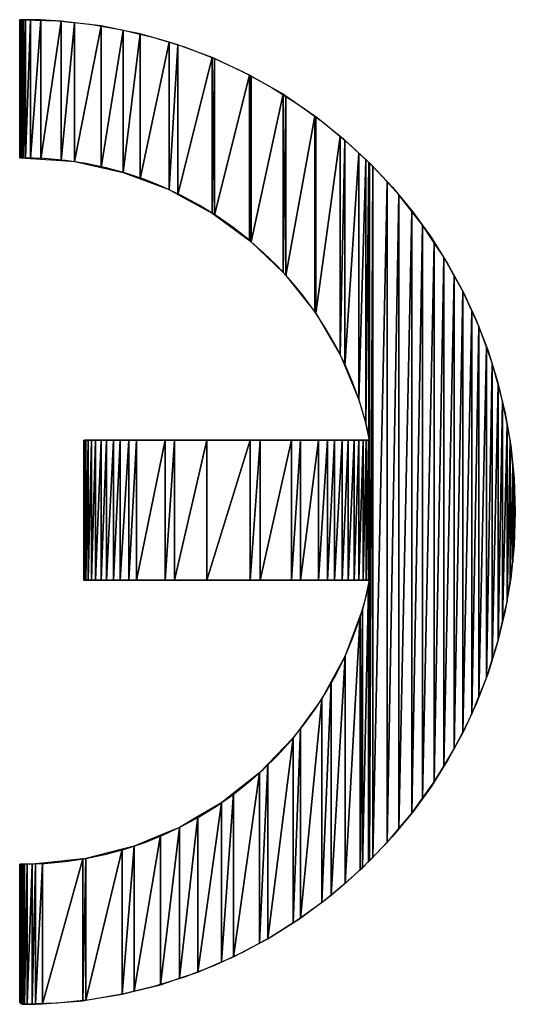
# Model space of a CAD drawing. Extents: x -35 to 121, y -31 to 50.
# Tile 9 of 13: x 2.62 to 4.46, y 27.27 to 30.93. Entities that reach past the tile are written whole.
import ezdxf

# ---------------------------------------------------------------- set-up
doc = ezdxf.new("R2010")
doc.units = 0
doc.layers.add('BG_SILKSCREEN_BOTTOM', color=3, linetype='CONTINUOUS')

msp = doc.modelspace()

# ---------------------------------------------------------------- linework, layer by layer
at = {"layer": 'BG_SILKSCREEN_BOTTOM'}
for points in [[(2.615336, 30.933568), (2.616098, 30.933568)], [(2.615336, 30.931028), (2.615336, 30.933568)], [(2.616098, 30.933568), (2.615336, 30.926456)], [(2.615336, 30.419726), (2.616098, 30.933568)], [(2.615336, 30.923662), (2.615336, 30.931028)], [(2.615336, 30.926456), (2.615336, 30.419726)], [(2.615336, 30.91147), (2.615336, 30.923662)], [(2.616098, 30.419472), (2.616098, 30.933568)], [(2.616098, 30.933568), (2.61686, 30.933568)], [(2.618638, 30.933568), (2.616098, 30.419472)], [(2.616098, 30.933568), (2.616098, 30.419472)], [(2.618638, 30.933568), (2.616098, 30.933568)], [(2.616098, 30.419472), (2.618638, 30.933568)], [(2.61686, 30.933568), (2.617876, 30.933568)], [(2.617876, 30.933568), (2.618384, 30.933568)], [(2.618384, 30.933568), (2.619146, 30.933568)], [(2.621686, 30.933568), (2.618638, 30.419218)], [(2.618638, 30.933568), (2.618638, 30.419218)], [(2.621686, 30.933568), (2.618638, 30.933568)], [(2.618638, 30.419218), (2.621686, 30.933568)], [(2.618638, 30.419218), (2.618638, 30.933568)], [(2.619146, 30.933568), (2.619654, 30.933568)], [(2.619654, 30.933568), (2.619908, 30.933568)], [(2.619908, 30.933568), (2.62067, 30.933568)], [(2.62067, 30.933568), (2.620924, 30.933568)], [(2.620924, 30.933568), (2.621432, 30.933568)], [(2.621432, 30.933568), (2.62194, 30.933568)], [(2.626766, 30.933568), (2.621686, 30.419218)], [(2.621686, 30.933568), (2.621686, 30.419218)], [(2.626766, 30.933568), (2.621686, 30.933568)], [(2.621686, 30.419218), (2.626766, 30.933568)], [(2.621686, 30.419218), (2.621686, 30.933568)], [(2.62194, 30.933568), (2.622448, 30.933568)], [(2.622448, 30.933568), (2.622956, 30.933568)], [(2.622956, 30.933568), (2.62321, 30.933568)], [(2.62321, 30.933568), (2.623718, 30.933568)], [(2.623718, 30.933568), (2.624226, 30.933568)], [(2.624226, 30.933568), (2.624734, 30.933568)], [(2.624734, 30.933568), (2.625242, 30.933568)], [(2.625242, 30.933568), (2.62575, 30.933568)], [(2.62575, 30.933568), (2.626512, 30.933568)], [(2.626512, 30.933568), (2.62702, 30.933568)], [(2.628544, 30.933568), (2.626766, 30.419218)], [(2.626766, 30.933568), (2.626766, 30.419218)], [(2.628544, 30.933568), (2.626766, 30.933568)], [(2.626766, 30.419218), (2.628544, 30.933568)], [(2.626766, 30.419218), (2.626766, 30.933568)], [(2.62702, 30.933568), (2.627782, 30.933568)], [(2.627782, 30.933568), (2.628544, 30.933568)], [(2.628544, 30.419218), (2.629306, 30.933568)], [(2.628544, 30.933568), (2.629306, 30.933568)], [(2.628544, 30.419218), (2.628544, 30.933568)], [(2.629306, 30.419218), (2.629306, 30.933568)], [(2.629306, 30.419218), (2.629306, 30.933568)], [(2.629306, 30.419218), (2.629306, 30.933568)], [(2.629306, 30.933568), (2.754528, 30.929504)], [(2.636926, 30.933568), (2.629306, 30.419218)], [(2.629306, 30.933568), (2.629306, 30.419218)], [(2.636926, 30.933568), (2.629306, 30.933568)], [(2.629306, 30.419218), (2.636926, 30.933568)], [(2.655976, 30.933568), (2.636926, 30.41871)], [(2.636926, 30.933568), (2.636926, 30.41871)], [(2.655976, 30.933568), (2.636926, 30.933568)], [(2.636926, 30.41871), (2.655976, 30.933568)], [(2.636926, 30.41871), (2.636926, 30.933568)], [(2.655976, 30.933568), (2.655976, 30.41744)], [(2.694076, 30.932552), (2.655976, 30.933568)], [(2.655976, 30.41744), (2.655976, 30.933568)], [(2.694076, 30.932552), (2.655976, 30.41744)], [(2.655976, 30.41744), (2.694076, 30.932552)], [(2.694076, 30.932552), (2.694076, 30.414646)], [(2.770022, 30.928234), (2.694076, 30.932552)], [(2.694076, 30.414646), (2.694076, 30.932552)], [(2.770022, 30.928234), (2.694076, 30.414646)], [(2.694076, 30.414646), (2.770022, 30.928234)], [(2.754528, 30.929504), (2.87721, 30.916804)], [(2.770022, 30.928234), (2.770022, 30.409058)], [(2.819298, 30.922392), (2.770022, 30.928234)], [(2.770022, 30.409058), (2.770022, 30.928234)], [(2.819298, 30.922392), (2.770022, 30.409058)], [(2.770022, 30.409058), (2.819298, 30.922392)], [(2.819298, 30.922392), (2.819298, 30.405502)], [(2.918612, 30.910708), (2.819298, 30.922392)], [(2.819298, 30.405502), (2.819298, 30.922392)], [(2.615336, 30.895468), (2.615336, 30.91147)], [(2.615336, 30.87591), (2.615336, 30.895468)], [(2.918612, 30.910708), (2.819298, 30.405502)], [(2.819298, 30.405502), (2.918612, 30.910708)], [(2.87721, 30.916804), (2.997352, 30.89623)], [(2.918612, 30.910708), (2.918612, 30.383658)], [(3.000908, 30.893944), (2.918612, 30.910708)], [(2.918612, 30.383658), (2.918612, 30.910708)], [(3.000908, 30.893944), (2.918612, 30.383658)], [(2.918612, 30.383658), (3.000908, 30.893944)], [(2.997352, 30.89623), (3.114954, 30.867782)], [(3.000908, 30.893944), (3.000908, 30.36537)], [(3.0639, 30.881244), (3.000908, 30.893944)], [(3.000908, 30.36537), (3.000908, 30.893944)], [(2.615336, 30.853304), (2.615336, 30.87591)], [(2.615336, 30.827904), (2.615336, 30.853304)], [(3.0639, 30.881244), (3.000908, 30.36537)], [(3.000908, 30.36537), (3.0639, 30.881244)], [(3.0639, 30.881244), (3.0639, 30.341748)], [(3.172612, 30.849748), (3.0639, 30.881244)], [(3.0639, 30.341748), (3.0639, 30.881244)], [(3.172612, 30.849748), (3.0639, 30.341748)], [(3.0639, 30.341748), (3.172612, 30.849748)], [(3.114954, 30.867782), (3.229254, 30.832222)], [(3.172612, 30.849748), (3.172612, 30.301108)], [(3.204616, 30.840604), (3.172612, 30.849748)], [(3.172612, 30.301108), (3.172612, 30.849748)], [(2.615336, 30.800472), (2.615336, 30.827904)], [(3.204616, 30.840604), (3.172612, 30.301108)], [(3.172612, 30.301108), (3.204616, 30.840604)], [(3.204616, 30.840604), (3.204616, 30.283582)], [(3.332124, 30.792344), (3.204616, 30.840604)], [(3.204616, 30.283582), (3.204616, 30.840604)], [(3.229254, 30.832222), (3.34076, 30.789042)], [(2.615336, 30.771008), (2.615336, 30.800472)], [(3.332124, 30.792344), (3.204616, 30.283582)], [(3.204616, 30.283582), (3.332124, 30.792344)], [(3.332124, 30.792344), (3.332124, 30.21424)], [(3.34076, 30.789042), (3.332124, 30.792344)], [(3.332124, 30.21424), (3.332124, 30.792344)], [(3.34076, 30.789042), (3.332124, 30.21424)], [(3.332124, 30.21424), (3.34076, 30.789042)], [(3.34076, 30.789042), (3.448202, 30.739004)], [(3.34076, 30.789042), (3.34076, 30.20789)], [(3.471316, 30.72732), (3.34076, 30.789042)], [(3.34076, 30.20789), (3.34076, 30.789042)], [(2.615336, 30.740274), (2.615336, 30.771008)], [(2.615336, 30.708524), (2.615336, 30.740274)], [(3.448202, 30.739004), (3.552088, 30.682616)], [(2.615336, 30.67652), (2.615336, 30.708524)], [(3.471316, 30.72732), (3.34076, 30.20789)], [(3.34076, 30.20789), (3.471316, 30.72732)], [(3.471316, 30.72732), (3.471316, 30.112132)], [(3.477412, 30.723764), (3.471316, 30.72732)], [(3.471316, 30.112132), (3.471316, 30.72732)], [(3.477412, 30.723764), (3.471316, 30.112132)], [(3.471316, 30.112132), (3.477412, 30.723764)], [(3.477412, 30.723764), (3.477412, 30.10756)], [(3.596284, 30.655946), (3.477412, 30.723764)], [(3.477412, 30.10756), (3.477412, 30.723764)], [(2.615336, 30.644516), (2.615336, 30.67652)], [(3.552088, 30.682616), (3.651656, 30.619624)], [(2.615336, 30.612766), (2.615336, 30.644516)], [(3.596284, 30.655946), (3.477412, 30.10756)], [(3.477412, 30.10756), (3.596284, 30.655946)], [(3.596284, 30.655946), (3.596284, 29.993006)], [(3.606952, 30.64858), (3.596284, 30.655946)], [(3.596284, 29.993006), (3.596284, 30.655946)], [(3.606952, 30.64858), (3.596284, 29.993006)], [(3.596284, 29.993006), (3.606952, 30.64858)], [(3.606952, 30.64858), (3.606952, 29.982338)], [(3.714648, 30.575174), (3.606952, 30.64858)], [(3.606952, 29.982338), (3.606952, 30.64858)], [(2.615336, 30.582032), (2.615336, 30.612766)], [(3.651656, 30.619624), (3.746906, 30.55079)], [(2.615336, 30.552822), (2.615336, 30.582032)], [(3.714648, 30.575174), (3.606952, 29.982338)], [(3.606952, 29.982338), (3.714648, 30.575174)], [(3.714648, 30.575174), (3.714648, 29.84594)], [(3.718204, 30.57238), (3.714648, 30.575174)], [(3.714648, 29.84594), (3.714648, 30.575174)], [(3.718204, 30.57238), (3.714648, 29.84594)], [(3.714648, 29.84594), (3.718204, 30.57238)], [(3.718204, 30.57238), (3.718204, 29.841368)], [(3.80939, 30.498974), (3.718204, 30.57238)], [(3.718204, 29.841368), (3.718204, 30.57238)], [(2.615336, 30.525136), (2.615336, 30.552822)], [(2.615336, 30.499736), (2.615336, 30.525136)], [(3.746906, 30.55079), (3.83733, 30.47586)], [(2.615336, 30.476876), (2.615336, 30.499736)], [(3.80939, 30.498974), (3.718204, 29.841368)], [(3.718204, 29.841368), (3.80939, 30.498974)], [(3.80939, 30.498974), (3.80939, 29.686174)], [(3.826408, 30.485512), (3.80939, 30.498974)], [(3.80939, 29.686174), (3.80939, 30.498974)], [(3.826408, 30.485512), (3.80939, 29.686174)], [(3.80939, 29.686174), (3.826408, 30.485512)], [(3.826408, 30.485512), (3.826408, 29.645534)], [(3.878732, 30.43649), (3.826408, 30.485512)], [(3.826408, 29.645534), (3.826408, 30.485512)], [(2.615336, 30.457318), (2.615336, 30.476876)], [(2.615336, 30.441316), (2.615336, 30.457318)], [(3.83733, 30.47586), (3.922928, 30.395596)], [(2.615336, 30.429378), (2.615336, 30.441316)], [(2.615336, 30.422012), (2.615336, 30.429378)], [(2.615336, 30.419218), (2.615336, 30.422012)], [(2.616098, 30.419218), (2.615336, 30.419218)], [(2.616098, 30.419472), (2.618638, 30.419218)], [(2.61686, 30.419218), (2.616098, 30.419218)], [(2.617876, 30.419218), (2.61686, 30.419218)], [(2.618384, 30.419218), (2.617876, 30.419218)], [(2.619146, 30.419218), (2.618384, 30.419218)], [(2.618638, 30.419218), (2.621686, 30.419218)], [(2.619654, 30.419218), (2.619146, 30.419218)], [(2.619908, 30.419218), (2.619654, 30.419218)], [(2.62067, 30.419218), (2.619908, 30.419218)], [(2.620924, 30.419218), (2.62067, 30.419218)], [(2.621432, 30.419218), (2.620924, 30.419218)], [(2.62194, 30.419218), (2.621432, 30.419218)], [(2.621686, 30.419218), (2.626766, 30.419218)], [(2.622448, 30.419218), (2.62194, 30.419218)], [(2.622956, 30.419218), (2.622448, 30.419218)], [(2.62321, 30.419218), (2.622956, 30.419218)], [(2.623718, 30.419218), (2.62321, 30.419218)], [(2.624226, 30.419218), (2.623718, 30.419218)], [(2.624734, 30.419218), (2.624226, 30.419218)], [(2.625242, 30.419218), (2.624734, 30.419218)], [(2.62575, 30.419218), (2.625242, 30.419218)], [(2.626512, 30.419218), (2.62575, 30.419218)], [(2.62702, 30.419218), (2.626512, 30.419218)], [(2.626766, 30.419218), (2.628544, 30.419218)], [(2.627782, 30.419218), (2.62702, 30.419218)], [(2.628544, 30.419218), (2.627782, 30.419218)], [(2.629306, 30.419218), (2.628544, 30.419218)], [(2.7083, 30.416932), (2.629306, 30.419218)], [(2.629306, 30.419218), (2.636926, 30.41871)], [(2.636926, 30.41871), (2.655976, 30.41744)], [(2.655976, 30.41744), (2.694076, 30.414646)], [(2.694076, 30.414646), (2.770022, 30.409058)], [(2.78577, 30.410074), (2.7083, 30.416932)], [(2.770022, 30.409058), (2.819298, 30.405502)], [(2.86197, 30.39839), (2.78577, 30.410074)], [(3.878732, 30.43649), (3.826408, 29.645534)], [(3.826408, 29.645534), (3.878732, 30.43649)], [(3.878732, 30.43649), (3.878732, 29.519042)], [(3.904386, 30.412614), (3.878732, 30.43649)], [(3.878732, 29.519042), (3.878732, 30.43649)], [(3.904386, 30.412614), (3.878732, 29.519042)], [(3.878732, 29.519042), (3.904386, 30.412614)], [(3.904386, 30.412614), (3.904386, 29.431412)], [(3.915054, 30.402454), (3.904386, 30.412614)], [(3.904386, 29.431412), (3.904386, 30.412614)], [(2.819298, 30.405502), (2.918612, 30.383658)], [(2.9369, 30.382642), (2.86197, 30.39839)], [(2.918612, 30.383658), (3.000908, 30.36537)], [(3.010052, 30.362576), (2.9369, 30.382642)], [(3.915054, 30.402454), (3.904386, 29.431412)], [(3.904386, 29.431412), (3.915054, 30.402454)], [(3.915054, 30.402454), (3.915054, 29.386962)], [(3.91861, 30.399152), (3.915054, 30.402454)], [(3.915054, 29.386962), (3.915054, 30.402454)], [(3.91861, 30.399152), (3.915054, 29.386962)], [(3.915054, 29.386962), (3.91861, 30.399152)], [(3.91861, 28.847974), (3.91861, 30.399152)], [(3.91861, 28.847974), (3.91861, 30.399152)], [(3.930802, 30.387722), (3.91861, 30.399152)], [(3.91861, 29.369436), (3.91861, 30.399152)], [(3.91861, 30.399152), (3.91861, 27.805558)], [(3.930802, 30.387722), (3.91861, 27.805558)], [(3.91861, 27.805558), (3.930802, 30.387722)], [(3.922928, 30.395596), (4.003446, 30.309998)], [(3.983888, 30.32981), (3.930802, 30.387722)], [(3.930802, 30.387722), (3.930802, 27.81775)], [(3.930802, 27.81775), (3.930802, 30.387722)], [(3.000908, 30.36537), (3.0639, 30.341748)], [(3.08168, 30.338446), (3.010052, 30.362576)], [(3.0639, 30.341748), (3.172612, 30.301108)], [(3.151276, 30.310506), (3.08168, 30.338446)], [(3.21884, 30.278756), (3.151276, 30.310506)], [(3.172612, 30.301108), (3.204616, 30.283582)], [(3.983888, 30.32981), (3.930802, 27.81775)], [(3.930802, 27.81775), (3.983888, 30.32981)], [(4.027322, 30.282058), (3.983888, 30.32981)], [(3.983888, 30.32981), (3.983888, 27.871598)], [(3.983888, 27.871598), (3.983888, 30.32981)], [(4.003446, 30.309998), (4.078122, 30.21932)], [(3.204616, 30.283582), (3.332124, 30.21424)], [(3.284372, 30.243196), (3.21884, 30.278756)], [(4.027322, 30.282058), (3.983888, 27.871598)], [(3.983888, 27.871598), (4.027322, 30.282058)], [(4.075836, 30.220082), (4.027322, 30.282058)], [(4.027322, 30.282058), (4.027322, 27.923668)], [(4.027322, 27.923668), (4.027322, 30.282058)], [(3.347872, 30.204334), (3.284372, 30.243196)], [(3.332124, 30.21424), (3.34076, 30.20789)], [(3.34076, 30.20789), (3.471316, 30.112132)], [(3.408578, 30.161916), (3.347872, 30.204334)], [(4.075836, 30.220082), (4.027322, 27.923668)], [(4.027322, 27.923668), (4.075836, 30.220082)], [(4.115714, 30.169282), (4.075836, 30.220082)], [(4.075836, 30.220082), (4.075836, 27.981326)], [(4.075836, 27.981326), (4.075836, 30.220082)], [(4.078122, 30.21932), (4.14721, 30.12407)], [(3.466744, 30.11645), (3.408578, 30.161916)], [(4.115714, 30.169282), (4.075836, 27.981326)], [(4.075836, 27.981326), (4.115714, 30.169282)], [(4.159402, 30.103242), (4.115714, 30.169282)], [(4.115714, 30.169282), (4.115714, 28.036698)], [(4.115714, 28.036698), (4.115714, 30.169282)], [(3.522624, 30.067682), (3.466744, 30.11645)], [(4.14721, 30.12407), (4.210202, 30.024502)], [(3.471316, 30.112132), (3.477412, 30.10756)], [(3.477412, 30.10756), (3.596284, 29.993006)], [(4.159402, 30.103242), (4.115714, 28.036698)], [(4.115714, 28.036698), (4.159402, 30.103242)], [(4.194962, 30.049902), (4.159402, 30.103242)], [(4.159402, 30.103242), (4.159402, 28.097658)], [(4.159402, 28.097658), (4.159402, 30.103242)], [(3.575456, 30.01612), (3.522624, 30.067682)], [(4.194962, 30.049902), (4.159402, 28.097658)], [(4.159402, 28.097658), (4.194962, 30.049902)], [(4.233824, 29.980052), (4.194962, 30.049902)], [(4.194962, 30.049902), (4.194962, 28.156586)], [(4.194962, 28.156586), (4.194962, 30.049902)], [(3.62524, 29.961764), (3.575456, 30.01612)], [(4.210202, 30.024502), (4.26659, 29.92087)], [(3.596284, 29.993006), (3.606952, 29.982338)], [(3.606952, 29.982338), (3.714648, 29.84594)], [(4.233824, 29.980052), (4.194962, 28.156586)], [(4.194962, 28.156586), (4.233824, 29.980052)], [(4.233824, 29.980052), (4.233824, 28.220848)], [(4.265066, 29.923918), (4.233824, 29.980052)], [(4.233824, 28.220848), (4.233824, 29.980052)], [(3.67223, 29.904868), (3.62524, 29.961764)], [(3.715664, 29.845178), (3.67223, 29.904868)], [(4.265066, 29.923918), (4.233824, 28.220848)], [(4.233824, 28.220848), (4.265066, 29.923918)], [(4.265066, 29.923918), (4.265066, 28.28257)], [(4.298594, 29.850512), (4.265066, 29.923918)], [(4.265066, 28.28257), (4.265066, 29.923918)], [(4.26659, 29.92087), (4.316628, 29.813174)], [(3.714648, 29.84594), (3.718204, 29.841368)], [(3.755796, 29.783202), (3.715664, 29.845178)], [(3.718204, 29.841368), (3.80939, 29.686174)], [(4.298594, 29.850512), (4.265066, 28.28257)], [(4.265066, 28.28257), (4.298594, 29.850512)], [(4.298594, 29.850512), (4.298594, 28.349626)], [(4.32501, 29.7926), (4.298594, 29.850512)], [(4.298594, 28.349626), (4.298594, 29.850512)], [(4.32501, 29.7926), (4.298594, 28.349626)], [(4.298594, 28.349626), (4.32501, 29.7926)], [(4.316628, 29.813174), (4.359554, 29.701922)], [(4.32501, 29.7926), (4.32501, 28.414904)], [(4.353204, 29.715384), (4.32501, 29.7926)], [(4.32501, 28.414904), (4.32501, 29.7926)], [(3.792626, 29.719194), (3.755796, 29.783202)], [(3.825646, 29.652646), (3.792626, 29.719194)], [(4.353204, 29.715384), (4.32501, 28.414904)], [(4.32501, 28.414904), (4.353204, 29.715384)], [(4.353204, 29.715384), (4.353204, 28.484246)], [(4.375048, 29.655694), (4.353204, 29.715384)], [(4.353204, 28.484246), (4.353204, 29.715384)], [(3.80939, 29.686174), (3.826408, 29.645534)], [(4.359554, 29.701922), (4.395368, 29.587368)], [(3.854856, 29.584574), (3.825646, 29.652646)], [(3.826408, 29.645534), (3.878732, 29.519042)], [(4.375048, 29.655694), (4.353204, 28.484246)], [(4.353204, 28.484246), (4.375048, 29.655694)], [(4.375048, 29.655694), (4.375048, 28.552826)], [(4.3974, 29.574668), (4.375048, 29.655694)], [(4.375048, 28.552826), (4.375048, 29.655694)], [(3.880256, 29.51447), (3.854856, 29.584574)], [(4.3974, 29.574668), (4.375048, 28.552826)], [(4.375048, 28.552826), (4.3974, 29.574668)], [(4.395368, 29.587368), (4.423562, 29.469766)], [(4.3974, 29.574668), (4.3974, 28.623438)], [(4.41391, 29.514216), (4.3974, 29.574668)], [(4.3974, 28.623438), (4.3974, 29.574668)], [(3.878732, 29.519042), (3.904386, 29.431412)], [(3.901592, 29.442842), (3.880256, 29.51447)], [(4.41391, 29.514216), (4.3974, 28.623438)], [(4.3974, 28.623438), (4.41391, 29.514216)], [(4.41391, 29.514216), (4.41391, 28.696082)], [(4.430166, 29.42811), (4.41391, 29.514216)], [(4.41391, 28.696082), (4.41391, 29.514216)], [(4.423562, 29.469766), (4.44439, 29.349624)], [(3.91861, 29.369436), (3.901592, 29.442842)], [(3.904386, 29.431412), (3.915054, 29.386962)], [(4.430166, 29.42811), (4.41391, 28.696082)], [(4.41391, 28.696082), (4.430166, 29.42811)], [(4.430166, 29.42811), (4.430166, 28.767202)], [(4.441596, 29.36842), (4.430166, 29.42811)], [(4.430166, 28.767202), (4.430166, 29.42811)], [(3.915054, 29.386962), (3.91861, 29.369436)], [(2.854858, 29.369436), (2.860192, 29.369436)], [(2.854858, 29.366896), (2.854858, 29.369436)], [(2.856128, 29.369436), (2.854858, 28.848228)], [(2.856128, 29.369436), (2.854858, 29.368166)], [(2.854858, 28.848228), (2.856128, 29.369436)], [(2.854858, 29.368166), (2.854858, 28.848228)], [(2.854858, 29.359276), (2.854858, 29.366896)], [(2.854858, 29.347084), (2.854858, 29.359276)], [(2.854858, 29.330828), (2.854858, 29.347084)], [(2.861716, 29.369436), (2.856128, 28.848228)], [(2.856128, 29.369436), (2.856128, 28.848228)], [(2.861716, 29.369436), (2.856128, 29.369436)], [(2.856128, 28.848228), (2.861716, 29.369436)], [(2.856128, 28.848228), (2.856128, 29.369436)], [(2.860192, 29.369436), (2.87594, 29.369436)], [(2.869844, 29.369436), (2.861716, 28.847974)], [(2.861716, 29.369436), (2.861716, 28.847974)], [(2.869844, 29.369436), (2.861716, 29.369436)], [(2.861716, 28.847974), (2.869844, 29.369436)], [(2.861716, 28.847974), (2.861716, 29.369436)], [(2.883306, 29.369436), (2.869844, 28.847974)], [(2.869844, 29.369436), (2.869844, 28.847974)], [(2.883306, 29.369436), (2.869844, 29.369436)], [(2.869844, 28.847974), (2.883306, 29.369436)], [(2.869844, 28.847974), (2.869844, 29.369436)], [(2.87594, 29.369436), (2.900578, 29.369436)], [(2.897784, 29.369436), (2.883306, 28.847974)], [(2.883306, 29.369436), (2.883306, 28.847974)], [(2.897784, 29.369436), (2.883306, 29.369436)], [(2.883306, 28.847974), (2.897784, 29.369436)], [(2.883306, 28.847974), (2.883306, 29.369436)], [(2.918358, 29.369436), (2.897784, 28.847974)], [(2.897784, 29.369436), (2.897784, 28.847974)], [(2.918358, 29.369436), (2.897784, 29.369436)], [(2.897784, 28.847974), (2.918358, 29.369436)], [(2.897784, 28.847974), (2.897784, 29.369436)], [(2.900578, 29.369436), (2.933852, 29.369436)], [(2.938424, 29.369436), (2.918358, 28.847974)], [(2.918358, 29.369436), (2.918358, 28.847974)], [(2.938424, 29.369436), (2.918358, 29.369436)], [(2.918358, 28.847974), (2.938424, 29.369436)], [(2.918358, 28.847974), (2.918358, 29.369436)], [(2.933852, 29.369436), (2.974238, 29.369436)], [(2.96484, 29.369436), (2.938424, 28.847974)], [(2.938424, 29.369436), (2.938424, 28.847974)], [(2.96484, 29.369436), (2.938424, 29.369436)], [(2.938424, 28.847974), (2.96484, 29.369436)], [(2.938424, 28.847974), (2.938424, 29.369436)], [(2.989732, 29.369436), (2.96484, 28.847974)], [(2.96484, 29.369436), (2.96484, 28.847974)], [(2.989732, 29.369436), (2.96484, 29.369436)], [(2.96484, 28.847974), (2.989732, 29.369436)], [(2.96484, 28.847974), (2.96484, 29.369436)], [(2.974238, 29.369436), (3.021228, 29.369436)], [(3.021228, 29.369436), (2.989732, 28.847974)], [(2.989732, 29.369436), (2.989732, 28.847974)], [(3.021228, 29.369436), (2.989732, 29.369436)], [(2.989732, 28.847974), (3.021228, 29.369436)], [(2.989732, 28.847974), (2.989732, 29.369436)], [(3.021228, 29.369436), (3.073552, 29.369436)], [(3.050184, 29.369436), (3.021228, 28.847974)], [(3.021228, 29.369436), (3.021228, 28.847974)], [(3.050184, 29.369436), (3.021228, 29.369436)], [(3.021228, 28.847974), (3.050184, 29.369436)], [(3.021228, 28.847974), (3.021228, 29.369436)], [(3.156864, 29.369436), (3.050184, 28.847974)], [(3.050184, 29.369436), (3.050184, 28.847974)], [(3.156864, 29.369436), (3.050184, 29.369436)], [(3.050184, 28.847974), (3.156864, 29.369436)], [(3.050184, 28.847974), (3.050184, 29.369436)], [(3.073552, 29.369436), (3.130702, 29.369436)], [(3.130702, 29.369436), (3.191408, 29.369436)], [(3.191408, 29.369436), (3.156864, 28.847974)], [(3.156864, 29.369436), (3.156864, 28.847974)], [(3.191408, 29.369436), (3.156864, 29.369436)], [(3.156864, 28.847974), (3.191408, 29.369436)], [(3.156864, 28.847974), (3.156864, 29.369436)], [(3.191408, 29.369436), (3.255162, 29.369436)], [(3.312312, 29.369436), (3.191408, 28.847974)], [(3.191408, 29.369436), (3.191408, 28.847974)], [(3.312312, 29.369436), (3.191408, 29.369436)], [(3.191408, 28.847974), (3.312312, 29.369436)], [(3.191408, 28.847974), (3.191408, 29.369436)], [(3.255162, 29.369436), (3.32044, 29.369436)], [(3.473602, 29.369436), (3.312312, 28.847974)], [(3.312312, 29.369436), (3.312312, 28.847974)], [(3.473602, 29.369436), (3.312312, 29.369436)], [(3.312312, 28.847974), (3.473602, 29.369436)], [(3.312312, 28.847974), (3.312312, 29.369436)], [(3.32044, 29.369436), (3.386734, 29.369436)], [(3.386734, 29.369436), (3.453028, 29.369436)], [(3.453028, 29.369436), (3.51856, 29.369436)], [(3.510432, 29.369436), (3.473602, 28.847974)], [(3.473602, 29.369436), (3.473602, 28.847974)], [(3.510432, 29.369436), (3.473602, 29.369436)], [(3.473602, 28.847974), (3.510432, 29.369436)], [(3.473602, 28.847974), (3.473602, 29.369436)], [(3.62778, 29.369436), (3.510432, 28.847974)], [(3.510432, 29.369436), (3.510432, 28.847974)], [(3.62778, 29.369436), (3.510432, 29.369436)], [(3.510432, 28.847974), (3.62778, 29.369436)], [(3.510432, 28.847974), (3.510432, 29.369436)], [(3.51856, 29.369436), (3.58206, 29.369436)], [(3.58206, 29.369436), (3.64302, 29.369436)], [(3.661054, 29.369436), (3.62778, 28.847974)], [(3.62778, 29.369436), (3.62778, 28.847974)], [(3.661054, 29.369436), (3.62778, 29.369436)], [(3.62778, 28.847974), (3.661054, 29.369436)], [(3.62778, 28.847974), (3.62778, 29.369436)], [(3.64302, 29.369436), (3.699916, 29.369436)], [(3.728618, 29.369436), (3.661054, 28.847974)], [(3.661054, 29.369436), (3.661054, 28.847974)], [(3.728618, 29.369436), (3.661054, 29.369436)], [(3.661054, 28.847974), (3.728618, 29.369436)], [(3.661054, 28.847974), (3.661054, 29.369436)], [(3.699916, 29.369436), (3.752494, 29.369436)], [(3.761638, 29.369436), (3.728618, 28.847974)], [(3.728618, 29.369436), (3.728618, 28.847974)], [(3.761638, 29.369436), (3.728618, 29.369436)], [(3.728618, 28.847974), (3.761638, 29.369436)], [(3.728618, 28.847974), (3.728618, 29.369436)], [(3.752494, 29.369436), (3.79923, 29.369436)], [(3.788054, 29.369436), (3.761638, 28.847974)], [(3.761638, 29.369436), (3.761638, 28.847974)], [(3.788054, 29.369436), (3.761638, 29.369436)], [(3.761638, 28.847974), (3.788054, 29.369436)], [(3.761638, 28.847974), (3.761638, 29.369436)], [(3.816502, 29.369436), (3.788054, 28.847974)], [(3.788054, 29.369436), (3.788054, 28.847974)], [(3.816502, 29.369436), (3.788054, 29.369436)], [(3.788054, 28.847974), (3.816502, 29.369436)], [(3.788054, 28.847974), (3.788054, 29.369436)], [(3.79923, 29.369436), (3.83987, 29.369436)], [(3.8386, 29.369436), (3.816502, 28.847974)], [(3.816502, 29.369436), (3.816502, 28.847974)], [(3.8386, 29.369436), (3.816502, 29.369436)], [(3.816502, 28.847974), (3.8386, 29.369436)], [(3.816502, 28.847974), (3.816502, 29.369436)], [(3.86146, 29.369436), (3.8386, 28.847974)], [(3.8386, 29.369436), (3.8386, 28.847974)], [(3.86146, 29.369436), (3.8386, 29.369436)], [(3.8386, 28.847974), (3.86146, 29.369436)], [(3.8386, 28.847974), (3.8386, 29.369436)], [(3.83987, 29.369436), (3.87289, 29.369436)], [(3.878224, 29.369436), (3.86146, 28.847974)], [(3.86146, 29.369436), (3.86146, 28.847974)], [(3.878224, 29.369436), (3.86146, 29.369436)], [(3.86146, 28.847974), (3.878224, 29.369436)], [(3.86146, 28.847974), (3.86146, 29.369436)], [(3.87289, 29.369436), (3.897782, 29.369436)], [(3.89448, 29.369436), (3.878224, 28.847974)], [(3.878224, 29.369436), (3.878224, 28.847974)], [(3.89448, 29.369436), (3.878224, 29.369436)], [(3.878224, 28.847974), (3.89448, 29.369436)], [(3.878224, 28.847974), (3.878224, 29.369436)], [(3.905148, 29.369436), (3.89448, 28.847974)], [(3.89448, 29.369436), (3.89448, 28.847974)], [(3.905148, 29.369436), (3.89448, 29.369436)], [(3.89448, 28.847974), (3.905148, 29.369436)], [(3.89448, 28.847974), (3.89448, 29.369436)], [(3.897782, 29.369436), (3.913276, 29.369436)], [(3.913784, 29.369436), (3.905148, 28.847974)], [(3.905148, 29.369436), (3.905148, 28.847974)], [(3.913784, 29.369436), (3.905148, 29.369436)], [(3.905148, 28.847974), (3.913784, 29.369436)], [(3.905148, 28.847974), (3.905148, 29.369436)], [(3.913276, 29.369436), (3.91861, 29.369436)], [(3.917848, 29.369436), (3.913784, 28.847974)], [(3.913784, 29.369436), (3.913784, 28.847974)], [(3.917848, 29.369436), (3.913784, 29.369436)], [(3.913784, 28.847974), (3.917848, 29.369436)], [(3.913784, 28.847974), (3.913784, 29.369436)], [(3.917848, 28.847974), (3.918102, 29.369436)], [(3.917848, 28.847974), (3.917848, 29.369436)], [(3.918102, 28.847974), (3.91861, 29.369436)], [(3.918102, 28.847974), (3.918102, 29.369436)], [(3.91861, 28.847974), (3.91861, 29.369436)], [(4.441596, 29.36842), (4.430166, 28.767202)], [(4.430166, 28.767202), (4.441596, 29.36842)], [(4.441596, 29.36842), (4.441596, 28.845942)], [(4.451502, 29.273678), (4.441596, 29.36842)], [(4.441596, 28.845942), (4.441596, 29.36842)], [(4.44439, 29.349624), (4.456836, 29.226688)], [(2.854858, 29.311016), (2.854858, 29.330828)], [(2.854858, 29.288156), (2.854858, 29.311016)], [(2.854858, 29.262248), (2.854858, 29.288156)], [(4.451502, 29.273678), (4.441596, 28.845942)], [(4.441596, 28.845942), (4.451502, 29.273678)], [(4.451502, 29.273678), (4.451502, 28.91503)], [(4.457344, 29.219068), (4.451502, 29.273678)], [(4.451502, 28.91503), (4.451502, 29.273678)], [(2.854858, 29.234308), (2.854858, 29.262248)], [(2.854858, 29.20459), (2.854858, 29.234308)], [(2.854858, 29.173348), (2.854858, 29.20459)], [(4.457344, 29.219068), (4.451502, 28.91503)], [(4.451502, 28.91503), (4.457344, 29.219068)], [(4.456836, 29.226688), (4.461154, 29.101974)], [(4.457344, 29.219068), (4.457344, 29.010534)], [(4.4609, 29.066414), (4.457344, 29.219068)], [(4.457344, 29.010534), (4.457344, 29.219068)], [(2.854858, 29.141344), (2.854858, 29.173348)], [(2.854858, 29.108832), (2.854858, 29.141344)], [(2.854858, 29.07632), (2.854858, 29.108832)], [(4.461154, 29.101974), (4.456836, 28.976752)], [(2.854858, 29.044316), (2.854858, 29.07632)], [(4.457344, 29.010534), (4.4609, 29.066414)], [(2.854858, 29.013074), (2.854858, 29.044316)], [(2.854858, 28.983356), (2.854858, 29.013074)], [(2.854858, 28.955416), (2.854858, 28.983356)], [(4.451502, 28.91503), (4.457344, 29.010534)], [(2.854858, 28.929762), (2.854858, 28.955416)], [(4.456836, 28.976752), (4.44439, 28.85407)], [(2.854858, 28.906648), (2.854858, 28.929762)], [(2.854858, 28.886836), (2.854858, 28.906648)], [(4.441596, 28.845942), (4.451502, 28.91503)], [(2.854858, 28.87058), (2.854858, 28.886836)], [(2.854858, 28.858388), (2.854858, 28.87058)], [(2.854858, 28.850768), (2.854858, 28.858388)], [(2.854858, 28.847974), (2.854858, 28.850768)], [(2.854858, 28.848228), (2.856128, 28.848228)], [(2.860192, 28.847974), (2.854858, 28.847974)], [(2.856128, 28.848228), (2.861716, 28.847974)], [(2.87594, 28.847974), (2.860192, 28.847974)], [(2.861716, 28.847974), (2.869844, 28.847974)], [(2.869844, 28.847974), (2.883306, 28.847974)], [(2.900578, 28.847974), (2.87594, 28.847974)], [(2.883306, 28.847974), (2.897784, 28.847974)], [(2.897784, 28.847974), (2.918358, 28.847974)], [(2.933852, 28.847974), (2.900578, 28.847974)], [(2.918358, 28.847974), (2.938424, 28.847974)], [(2.974238, 28.847974), (2.933852, 28.847974)], [(2.938424, 28.847974), (2.96484, 28.847974)], [(2.96484, 28.847974), (2.989732, 28.847974)], [(3.021228, 28.847974), (2.974238, 28.847974)], [(2.989732, 28.847974), (3.021228, 28.847974)], [(3.073552, 28.847974), (3.021228, 28.847974)], [(3.021228, 28.847974), (3.050184, 28.847974)], [(3.050184, 28.847974), (3.156864, 28.847974)], [(3.130702, 28.847974), (3.073552, 28.847974)], [(3.191408, 28.847974), (3.130702, 28.847974)], [(3.156864, 28.847974), (3.191408, 28.847974)], [(3.255162, 28.847974), (3.191408, 28.847974)], [(3.191408, 28.847974), (3.312312, 28.847974)], [(3.32044, 28.847974), (3.255162, 28.847974)], [(3.312312, 28.847974), (3.473602, 28.847974)], [(3.386734, 28.847974), (3.32044, 28.847974)], [(3.453028, 28.847974), (3.386734, 28.847974)], [(3.51856, 28.847974), (3.453028, 28.847974)], [(3.473602, 28.847974), (3.510432, 28.847974)], [(3.510432, 28.847974), (3.62778, 28.847974)], [(3.58206, 28.847974), (3.51856, 28.847974)], [(3.64302, 28.847974), (3.58206, 28.847974)], [(3.62778, 28.847974), (3.661054, 28.847974)], [(3.699916, 28.847974), (3.64302, 28.847974)], [(3.661054, 28.847974), (3.728618, 28.847974)], [(3.752494, 28.847974), (3.699916, 28.847974)], [(3.728618, 28.847974), (3.761638, 28.847974)], [(3.79923, 28.847974), (3.752494, 28.847974)], [(3.761638, 28.847974), (3.788054, 28.847974)], [(3.788054, 28.847974), (3.816502, 28.847974)], [(3.83987, 28.847974), (3.79923, 28.847974)], [(3.816502, 28.847974), (3.8386, 28.847974)], [(3.8386, 28.847974), (3.86146, 28.847974)], [(3.87289, 28.847974), (3.83987, 28.847974)], [(3.86146, 28.847974), (3.878224, 28.847974)], [(3.897782, 28.847974), (3.87289, 28.847974)], [(3.878224, 28.847974), (3.89448, 28.847974)], [(3.89448, 28.847974), (3.905148, 28.847974)], [(3.913276, 28.847974), (3.897782, 28.847974)], [(3.901592, 28.77406), (3.91861, 28.847974)], [(3.905148, 28.847974), (3.913784, 28.847974)], [(3.91861, 28.847974), (3.913276, 28.847974)], [(3.913784, 28.847974), (3.917848, 28.847974)], [(3.91861, 28.847974), (3.914292, 28.827146)], [(3.91861, 28.847974), (3.914292, 27.800986)], [(3.914292, 27.800986), (3.91861, 28.847974)], [(3.91861, 27.805558), (3.91861, 28.847974)], [(4.44439, 28.85407), (4.423562, 28.733928)], [(4.430166, 28.767202), (4.441596, 28.845942)], [(3.914292, 28.827146), (3.891432, 28.737484)], [(3.914292, 28.827146), (3.891432, 27.777618)], [(3.891432, 27.777618), (3.914292, 28.827146)], [(3.914292, 28.827146), (3.914292, 27.800986)], [(3.914292, 27.800986), (3.914292, 28.827146)], [(3.880256, 28.70167), (3.901592, 28.77406)], [(4.41391, 28.696082), (4.430166, 28.767202)], [(3.891432, 28.737484), (3.883558, 28.716656)], [(3.891432, 28.737484), (3.883558, 27.769744)], [(3.883558, 27.769744), (3.891432, 28.737484)], [(3.891432, 28.737484), (3.891432, 27.777618)], [(3.891432, 27.777618), (3.891432, 28.737484)], [(4.423562, 28.733928), (4.395368, 28.616326)], [(3.883558, 28.716656), (3.827678, 28.566288)], [(3.883558, 28.716656), (3.827678, 27.720722)], [(3.827678, 27.720722), (3.883558, 28.716656)], [(3.854856, 28.630804), (3.880256, 28.70167)], [(3.883558, 28.716656), (3.883558, 27.769744)], [(3.883558, 27.769744), (3.883558, 28.716656)], [(4.3974, 28.623438), (4.41391, 28.696082)], [(3.825646, 28.56197), (3.854856, 28.630804)], [(4.395368, 28.616326), (4.359554, 28.501772)], [(4.375048, 28.552826), (4.3974, 28.623438)], [(3.827678, 28.566288), (3.775608, 28.47053)], [(3.827678, 28.566288), (3.775608, 27.67551)], [(3.775608, 27.67551), (3.827678, 28.566288)], [(3.792626, 28.495168), (3.825646, 28.56197)], [(3.827678, 28.566288), (3.827678, 27.720722)], [(3.827678, 27.720722), (3.827678, 28.566288)], [(4.353204, 28.484246), (4.375048, 28.552826)], [(3.775608, 28.47053), (3.741064, 28.406776)], [(3.775608, 28.47053), (3.741064, 27.649856)], [(3.741064, 27.649856), (3.775608, 28.47053)], [(3.755796, 28.430398), (3.792626, 28.495168)], [(3.775608, 28.47053), (3.775608, 27.67551)], [(3.775608, 27.67551), (3.775608, 28.47053)], [(4.359554, 28.501772), (4.316628, 28.39052)], [(4.32501, 28.414904), (4.353204, 28.484246)], [(3.715664, 28.367914), (3.755796, 28.430398)], [(3.741064, 28.406776), (3.6608, 28.297302)], [(3.741064, 28.406776), (3.6608, 27.590166)], [(3.6608, 27.590166), (3.741064, 28.406776)], [(3.741064, 28.406776), (3.741064, 27.649856)], [(3.741064, 27.649856), (3.741064, 28.406776)], [(4.298594, 28.349626), (4.32501, 28.414904)], [(3.67223, 28.30797), (3.715664, 28.367914)], [(4.316628, 28.39052), (4.26659, 28.282824)], [(4.265066, 28.28257), (4.298594, 28.349626)], [(3.62524, 28.250566), (3.67223, 28.30797)], [(3.6608, 28.297302), (3.634384, 28.261234)], [(3.6608, 28.297302), (3.634384, 27.573402)], [(3.634384, 27.573402), (3.6608, 28.297302)], [(3.6608, 28.297302), (3.6608, 27.590166)], [(3.6608, 27.590166), (3.6608, 28.297302)], [(3.634384, 28.261234), (3.539388, 27.513458)], [(3.634384, 28.261234), (3.539388, 28.162936)], [(3.539388, 27.513458), (3.634384, 28.261234)], [(3.575456, 28.195956), (3.62524, 28.250566)], [(3.634384, 28.261234), (3.634384, 27.573402)], [(3.634384, 27.573402), (3.634384, 28.261234)], [(4.26659, 28.282824), (4.210202, 28.179192)], [(4.233824, 28.220848), (4.265066, 28.28257)], [(4.194962, 28.156586), (4.233824, 28.220848)], [(3.522624, 28.14414), (3.575456, 28.195956)], [(4.210202, 28.179192), (4.14721, 28.07937)], [(3.466744, 28.095118), (3.522624, 28.14414)], [(3.539388, 28.162936), (3.508908, 27.49771)], [(3.539388, 28.162936), (3.508908, 28.13144)], [(3.508908, 27.49771), (3.539388, 28.162936)], [(3.539388, 28.162936), (3.539388, 27.513458)], [(3.539388, 27.513458), (3.539388, 28.162936)], [(4.159402, 28.097658), (4.194962, 28.156586)], [(3.508908, 28.13144), (3.41188, 27.446656)], [(3.508908, 28.13144), (3.41188, 28.054986)], [(3.41188, 27.446656), (3.508908, 28.13144)], [(3.508908, 28.13144), (3.508908, 27.49771)], [(3.508908, 27.49771), (3.508908, 28.13144)], [(3.408578, 28.049398), (3.466744, 28.095118)], [(4.14721, 28.07937), (4.078122, 27.98412)], [(4.115714, 28.036698), (4.159402, 28.097658)], [(3.347872, 28.00698), (3.408578, 28.049398)], [(3.41188, 28.054986), (3.366922, 27.427352)], [(3.41188, 28.054986), (3.366922, 28.019934)], [(3.366922, 27.427352), (3.41188, 28.054986)], [(3.41188, 28.054986), (3.41188, 27.446656)], [(3.41188, 27.446656), (3.41188, 28.054986)], [(4.075836, 27.981326), (4.115714, 28.036698)], [(3.366922, 28.019934), (3.27853, 27.389506)], [(3.366922, 28.019934), (3.27853, 27.968118)], [(3.27853, 27.389506), (3.366922, 28.019934)], [(3.284372, 27.967864), (3.347872, 28.00698)], [(3.366922, 28.019934), (3.366922, 27.427352)], [(3.366922, 27.427352), (3.366922, 28.019934)], [(3.27853, 27.968118), (3.210458, 27.366646)], [(3.27853, 27.968118), (3.210458, 27.927986)], [(3.210458, 27.366646), (3.27853, 27.968118)], [(3.21884, 27.932304), (3.284372, 27.967864)], [(3.27853, 27.968118), (3.27853, 27.389506)], [(3.27853, 27.389506), (3.27853, 27.968118)], [(4.078122, 27.98412), (4.003446, 27.893696)], [(4.027322, 27.923668), (4.075836, 27.981326)], [(3.210458, 27.927986), (3.1401, 27.34277)], [(3.210458, 27.927986), (3.1401, 27.89903)], [(3.1401, 27.34277), (3.210458, 27.927986)], [(3.151276, 27.9003), (3.21884, 27.932304)], [(3.210458, 27.927986), (3.210458, 27.366646)], [(3.210458, 27.366646), (3.210458, 27.927986)], [(3.983888, 27.871598), (4.027322, 27.923668)], [(3.1401, 27.89903), (3.041548, 27.318386)], [(3.1401, 27.89903), (3.041548, 27.858136)], [(3.041548, 27.318386), (3.1401, 27.89903)], [(3.08168, 27.872106), (3.151276, 27.9003)], [(3.1401, 27.89903), (3.1401, 27.34277)], [(3.1401, 27.34277), (3.1401, 27.89903)], [(4.003446, 27.893696), (3.922928, 27.808098)], [(2.997352, 27.84696), (2.86197, 27.285112)], [(2.997352, 27.84696), (2.86197, 27.812162)], [(2.86197, 27.285112), (2.997352, 27.84696)], [(2.9369, 27.828164), (3.010052, 27.84823)], [(3.041548, 27.858136), (2.997352, 27.30721)], [(3.041548, 27.858136), (2.997352, 27.84696)], [(2.997352, 27.30721), (3.041548, 27.858136)], [(2.997352, 27.84696), (2.997352, 27.30721)], [(2.997352, 27.30721), (2.997352, 27.84696)], [(3.010052, 27.84823), (3.08168, 27.872106)], [(3.041548, 27.858136), (3.041548, 27.318386)], [(3.041548, 27.318386), (3.041548, 27.858136)], [(3.930802, 27.81775), (3.983888, 27.871598)], [(2.85054, 27.810892), (2.699918, 27.271142)], [(2.85054, 27.810892), (2.699918, 27.79489)], [(2.699918, 27.271142), (2.85054, 27.810892)], [(2.78577, 27.800732), (2.86197, 27.812162)], [(2.86197, 27.812162), (2.85054, 27.283334)], [(2.86197, 27.812162), (2.85054, 27.810892)], [(2.85054, 27.283334), (2.86197, 27.812162)], [(2.85054, 27.810892), (2.85054, 27.283334)], [(2.85054, 27.283334), (2.85054, 27.810892)], [(2.86197, 27.812162), (2.9369, 27.828164)], [(2.86197, 27.812162), (2.86197, 27.285112)], [(2.86197, 27.285112), (2.86197, 27.812162)], [(3.922928, 27.808098), (3.83733, 27.727834)], [(3.91861, 27.805558), (3.930802, 27.81775)], [(2.615336, 27.791334), (2.616098, 27.791334)], [(2.615336, 27.788794), (2.615336, 27.791334)], [(2.61559, 27.791334), (2.615336, 27.289684)], [(2.61559, 27.791334), (2.615336, 27.778634)], [(2.615336, 27.289684), (2.61559, 27.791334)], [(2.615336, 27.781174), (2.615336, 27.788794)], [(2.615336, 27.769236), (2.615336, 27.781174)], [(2.615336, 27.778634), (2.615336, 27.289684)], [(2.617368, 27.791334), (2.61559, 27.276984)], [(2.61559, 27.791334), (2.61559, 27.276984)], [(2.617368, 27.791334), (2.61559, 27.791334)], [(2.61559, 27.276984), (2.617368, 27.791334)], [(2.61559, 27.276984), (2.61559, 27.791334)], [(2.616098, 27.791334), (2.61686, 27.791334)], [(2.61686, 27.791334), (2.617876, 27.791334)], [(2.620416, 27.791334), (2.617368, 27.274952)], [(2.617368, 27.791334), (2.617368, 27.274952)], [(2.620416, 27.791334), (2.617368, 27.791334)], [(2.617368, 27.274952), (2.620416, 27.791334)], [(2.617368, 27.274952), (2.617368, 27.791334)], [(2.617876, 27.791334), (2.618384, 27.791334)], [(2.618384, 27.791334), (2.619146, 27.791334)], [(2.619146, 27.791334), (2.619654, 27.791334)], [(2.619654, 27.791334), (2.619908, 27.791334)], [(2.619908, 27.791334), (2.62067, 27.791334)], [(2.624988, 27.791334), (2.620416, 27.272158)], [(2.620416, 27.791334), (2.620416, 27.272158)], [(2.624988, 27.791334), (2.620416, 27.791334)], [(2.620416, 27.272158), (2.624988, 27.791334)], [(2.620416, 27.272158), (2.620416, 27.791334)], [(2.62067, 27.791334), (2.620924, 27.791334)], [(2.620924, 27.791334), (2.621432, 27.791334)], [(2.621432, 27.791334), (2.62194, 27.791334)], [(2.62194, 27.791334), (2.622448, 27.791334)], [(2.622448, 27.791334), (2.622956, 27.791334)], [(2.622956, 27.791334), (2.62321, 27.791334)], [(2.62321, 27.791334), (2.623718, 27.791334)], [(2.623718, 27.791334), (2.624226, 27.791334)], [(2.624226, 27.791334), (2.624734, 27.791334)], [(2.624734, 27.791334), (2.625242, 27.791334)], [(2.628036, 27.791334), (2.624988, 27.270126)], [(2.624988, 27.791334), (2.624988, 27.270126)], [(2.628036, 27.791334), (2.624988, 27.791334)], [(2.624988, 27.270126), (2.628036, 27.791334)], [(2.624988, 27.270126), (2.624988, 27.791334)], [(2.625242, 27.791334), (2.62575, 27.791334)], [(2.62575, 27.791334), (2.626512, 27.791334)], [(2.626512, 27.791334), (2.62702, 27.791334)], [(2.62702, 27.791334), (2.627782, 27.791334)], [(2.627782, 27.791334), (2.628544, 27.791334)], [(2.628036, 27.269872), (2.628798, 27.791334)], [(2.628036, 27.269872), (2.628036, 27.791334)], [(2.628544, 27.791334), (2.629306, 27.791334)], [(2.628798, 27.269872), (2.629306, 27.791334)], [(2.628798, 27.269872), (2.628798, 27.791334)], [(2.629306, 27.791334), (2.7083, 27.79362)], [(2.629306, 27.269872), (2.629306, 27.791334)], [(2.633116, 27.791334), (2.629306, 27.269872)], [(2.629306, 27.791334), (2.629306, 27.269872)], [(2.633116, 27.791334), (2.629306, 27.791334)], [(2.629306, 27.269872), (2.633116, 27.791334)], [(2.642768, 27.791588), (2.633116, 27.269872)], [(2.642768, 27.791588), (2.633116, 27.791334)], [(2.633116, 27.269872), (2.642768, 27.791588)], [(2.633116, 27.791334), (2.633116, 27.269872)], [(2.633116, 27.269872), (2.633116, 27.791334)], [(2.661818, 27.791842), (2.642768, 27.269872)], [(2.661818, 27.791842), (2.642768, 27.791588)], [(2.642768, 27.269872), (2.661818, 27.791842)], [(2.642768, 27.791588), (2.642768, 27.269872)], [(2.642768, 27.269872), (2.642768, 27.791588)], [(2.673756, 27.792096), (2.661818, 27.27038)], [(2.673756, 27.792096), (2.661818, 27.791842)], [(2.661818, 27.27038), (2.673756, 27.792096)], [(2.661818, 27.791842), (2.661818, 27.27038)], [(2.661818, 27.27038), (2.661818, 27.791842)], [(2.699918, 27.79489), (2.673756, 27.270634)], [(2.699918, 27.79489), (2.673756, 27.792096)], [(2.673756, 27.270634), (2.699918, 27.79489)], [(2.673756, 27.792096), (2.673756, 27.270634)], [(2.673756, 27.270634), (2.673756, 27.792096)], [(2.699918, 27.79489), (2.699918, 27.271142)], [(2.699918, 27.271142), (2.699918, 27.79489)], [(2.7083, 27.79362), (2.78577, 27.800732)], [(3.883558, 27.769744), (3.891432, 27.777618)], [(3.891432, 27.777618), (3.914292, 27.800986)], [(3.914292, 27.800986), (3.91861, 27.805558)], [(2.615336, 27.753234), (2.615336, 27.769236)], [(2.615336, 27.733676), (2.615336, 27.753234)], [(3.827678, 27.720722), (3.883558, 27.769744)], [(2.615336, 27.71107), (2.615336, 27.733676)], [(2.615336, 27.68567), (2.615336, 27.71107)], [(3.83733, 27.727834), (3.746906, 27.652904)], [(3.775608, 27.67551), (3.827678, 27.720722)], [(2.615336, 27.657984), (2.615336, 27.68567)], [(3.741064, 27.649856), (3.775608, 27.67551)], [(2.615336, 27.62852), (2.615336, 27.657984)], [(2.615336, 27.597786), (2.615336, 27.62852)], [(3.746906, 27.652904), (3.651656, 27.583816)], [(3.6608, 27.590166), (3.741064, 27.649856)], [(2.615336, 27.56629), (2.615336, 27.597786)], [(3.634384, 27.573402), (3.6608, 27.590166)], [(2.615336, 27.534032), (2.615336, 27.56629)], [(3.539388, 27.513458), (3.634384, 27.573402)], [(3.651656, 27.583816), (3.552088, 27.521078)], [(2.615336, 27.502028), (2.615336, 27.534032)], [(3.552088, 27.521078), (3.448202, 27.464436)], [(2.615336, 27.470532), (2.615336, 27.502028)], [(3.41188, 27.446656), (3.508908, 27.49771)], [(3.508908, 27.49771), (3.539388, 27.513458)], [(2.615336, 27.439798), (2.615336, 27.470532)], [(3.448202, 27.464436), (3.34076, 27.414652)], [(3.366922, 27.427352), (3.41188, 27.446656)], [(2.615336, 27.410334), (2.615336, 27.439798)], [(2.615336, 27.382648), (2.615336, 27.410334)], [(3.34076, 27.414652), (3.229254, 27.371472)], [(3.27853, 27.389506), (3.366922, 27.427352)], [(2.615336, 27.357248), (2.615336, 27.382648)], [(3.229254, 27.371472), (3.114954, 27.335658)], [(3.210458, 27.366646), (3.27853, 27.389506)], [(2.615336, 27.334642), (2.615336, 27.357248)], [(2.615336, 27.315084), (2.615336, 27.334642)], [(3.114954, 27.335658), (2.997352, 27.30721)], [(3.041548, 27.318386), (3.1401, 27.34277)], [(3.1401, 27.34277), (3.210458, 27.366646)], [(2.615336, 27.299082), (2.615336, 27.315084)], [(2.615336, 27.287144), (2.615336, 27.299082)], [(2.86197, 27.285112), (2.997352, 27.30721)], [(2.997352, 27.30721), (2.87721, 27.28689)], [(2.997352, 27.30721), (3.041548, 27.318386)], [(2.615336, 27.289684), (2.61559, 27.276984)], [(2.615336, 27.279778), (2.615336, 27.287144)], [(2.615336, 27.276984), (2.615336, 27.279778)], [(2.616098, 27.276222), (2.615336, 27.276984)], [(2.61559, 27.276984), (2.617368, 27.274952)], [(2.61686, 27.275206), (2.616098, 27.276222)], [(2.617876, 27.274698), (2.61686, 27.275206)], [(2.617368, 27.274952), (2.620416, 27.272158)], [(2.618384, 27.273936), (2.617876, 27.274698)], [(2.619146, 27.273428), (2.618384, 27.273936)], [(2.619654, 27.27292), (2.619146, 27.273428)], [(2.619908, 27.272412), (2.619654, 27.27292)], [(2.62067, 27.272158), (2.619908, 27.272412)], [(2.620416, 27.272158), (2.624988, 27.270126)], [(2.620924, 27.27165), (2.62067, 27.272158)], [(2.621432, 27.271396), (2.620924, 27.27165)], [(2.62194, 27.271142), (2.621432, 27.271396)], [(2.622448, 27.270888), (2.62194, 27.271142)], [(2.622956, 27.270634), (2.622448, 27.270888)], [(2.62321, 27.27038), (2.622956, 27.270634)], [(2.623718, 27.27038), (2.62321, 27.27038)], [(2.624226, 27.270126), (2.623718, 27.27038)], [(2.624734, 27.270126), (2.624226, 27.270126)], [(2.625242, 27.270126), (2.624734, 27.270126)], [(2.624988, 27.270126), (2.628036, 27.269872)], [(2.62575, 27.269872), (2.625242, 27.270126)], [(2.626512, 27.269872), (2.62575, 27.269872)], [(2.62702, 27.269872), (2.626512, 27.269872)], [(2.627782, 27.269872), (2.62702, 27.269872)], [(2.628544, 27.269872), (2.627782, 27.269872)], [(2.629306, 27.269872), (2.628544, 27.269872)], [(2.754528, 27.27419), (2.629306, 27.269872)], [(2.629306, 27.269872), (2.633116, 27.269872)], [(2.633116, 27.269872), (2.642768, 27.269872)], [(2.642768, 27.269872), (2.661818, 27.27038)], [(2.661818, 27.27038), (2.673756, 27.270634)], [(2.673756, 27.270634), (2.699918, 27.271142)], [(2.699918, 27.271142), (2.85054, 27.283334)], [(2.87721, 27.28689), (2.754528, 27.27419)], [(2.85054, 27.283334), (2.86197, 27.285112)]]:
    msp.add_lwpolyline(points, dxfattribs=at)

doc.saveas('drawing.dxf')
